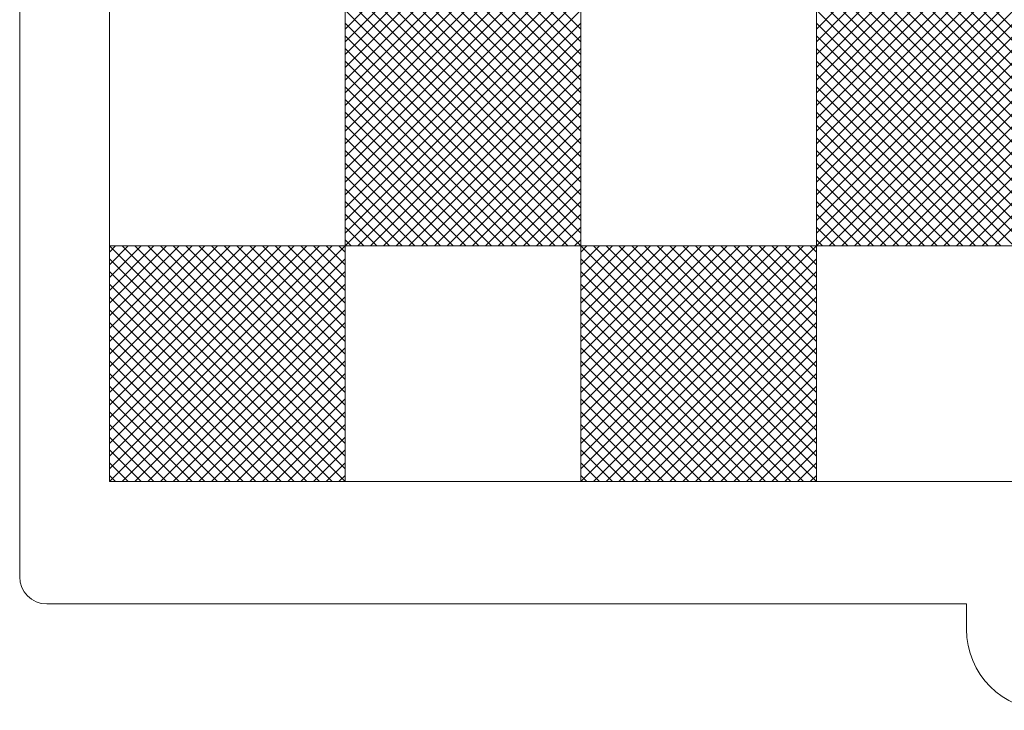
# Model space of a CAD drawing. Header units: centimetres. Extents: x -35.3 to 32, y -35 to 36.2.
# Tile 12 of 54: x -10.3 to 0.6, y -19.8 to -12.1. Entities that reach past the tile are written whole.
import ezdxf

# ---------------------------------------------------------------- set-up
doc = ezdxf.new("R2010")
doc.units = ezdxf.units.CM
doc.header["$MEASUREMENT"] = 0
doc.layers.add('Layer 1', color=7, linetype='Continuous')

msp = doc.modelspace()

# ---------------------------------------------------------------- linework, layer by layer
at = {"layer": 'Layer 1', "lineweight": 9}
msp.add_open_spline([(1.12296, 6.24791), (1.12296, 6.24791), (1.22295, 6.24791), (1.22295, 6.24791), (1.22295, 6.24791), (1.71796, 6.24791), (2.12296, 5.84291), (2.12296, 5.3479), (2.12296, 5.3479), (2.12296, 5.3479), (2.12296, 4.75791), (2.12296, 4.75791), (2.12296, 4.75791), (2.12296, 4.75791), (12.32296, 4.75791), (12.32296, 4.75791), (12.32296, 4.75791), (12.48797, 4.75791), (12.62296, 4.62291), (12.62296, 4.45791), (12.62296, 4.45791), (12.62296, 4.45791), (12.62296, -18.29197), (12.62296, -18.29197), (12.62296, -18.29197), (12.62296, -18.45697), (12.48797, -18.59197), (12.32296, -18.59197), (12.32296, -18.59197), (12.32296, -18.59197), (2.12296, -18.59197), (2.12296, -18.59197), (2.12296, -18.59197), (2.12296, -18.59197), (2.12296, -18.87196), (2.12296, -18.87196), (2.12296, -18.87196), (2.12296, -19.36697), (1.71796, -19.77197), (1.22295, -19.77197), (1.22295, -19.77197), (1.22295, -19.77197), (1.12296, -19.77197), (1.12296, -19.77197), (1.12296, -19.77197), (0.62796, -19.77197), (0.22296, -19.36697), (0.22296, -18.87196), (0.22296, -18.87196), (0.22296, -18.87196), (0.22296, -18.59197), (0.22296, -18.59197), (0.22296, -18.59197), (0.22296, -18.59197), (-9.97704, -18.59197), (-9.97704, -18.59197), (-9.97704, -18.59197), (-10.14204, -18.59197), (-10.27704, -18.45697), (-10.27704, -18.29197), (-10.27704, -18.29197), (-10.27704, -18.29197), (-10.27704, 4.45791), (-10.27704, 4.45791), (-10.27704, 4.45791), (-10.27704, 4.62291), (-10.14204, 4.75791), (-9.97704, 4.75791), (-9.97704, 4.75791), (-9.97704, 4.75791), (0.22296, 4.75791), (0.22296, 4.75791), (0.22296, 4.75791), (0.22296, 4.75791), (0.22296, 5.3479), (0.22296, 5.3479), (0.22296, 5.3479), (0.22296, 5.84291), (0.62796, 6.24791), (1.12296, 6.24791)], degree=3, knots=[0, 0, 0, 0, 0.04761905, 0.04761905, 0.04761905, 0.04761905, 0.0952381, 0.0952381, 0.0952381, 0.0952381, 0.14285714, 0.14285714, 0.14285714, 0.14285714, 0.19047619, 0.19047619, 0.19047619, 0.19047619, 0.23809524, 0.23809524, 0.23809524, 0.23809524, 0.28571429, 0.28571429, 0.28571429, 0.28571429, 0.33333333, 0.33333333, 0.33333333, 0.33333333, 0.38095238, 0.38095238, 0.38095238, 0.38095238, 0.42857143, 0.42857143, 0.42857143, 0.42857143, 0.47619048, 0.47619048, 0.47619048, 0.47619048, 0.52380952, 0.52380952, 0.52380952, 0.52380952, 0.57142857, 0.57142857, 0.57142857, 0.57142857, 0.61904762, 0.61904762, 0.61904762, 0.61904762, 0.66666667, 0.66666667, 0.66666667, 0.66666667, 0.71428571, 0.71428571, 0.71428571, 0.71428571, 0.76190476, 0.76190476, 0.76190476, 0.76190476, 0.80952381, 0.80952381, 0.80952381, 0.80952381, 0.85714286, 0.85714286, 0.85714286, 0.85714286, 0.9047619, 0.9047619, 0.9047619, 0.9047619, 1, 1, 1, 1], dxfattribs=at)
at = {"layer": 'Layer 1', "color": 1, "lineweight": 9}
for points in [[(-9.28154, -14.62279), (-9.28154, -14.62279), (-9.28154, -12.0092), (-9.28154, -12.0092)], [(-6.6679, -12.21867), (-6.6679, -12.21867), (-6.45843, -12.0092), (-6.45843, -12.0092)], [(-6.31701, -12.0092), (-6.31701, -12.0092), (-6.6679, -12.36009), (-6.6679, -12.36009)], [(-6.17559, -12.0092), (-6.17559, -12.0092), (-6.6679, -12.50151), (-6.6679, -12.50151)], [(-6.6679, -12.64293), (-6.6679, -12.64293), (-6.03417, -12.0092), (-6.03417, -12.0092)], [(-5.89275, -12.0092), (-5.89275, -12.0092), (-6.6679, -12.78435), (-6.6679, -12.78435)], [(-6.6679, -12.92577), (-6.6679, -12.92577), (-5.75133, -12.0092), (-5.75133, -12.0092)], [(-5.60991, -12.0092), (-5.60991, -12.0092), (-6.6679, -13.06719), (-6.6679, -13.06719)], [(-6.6679, -13.20861), (-6.6679, -13.20861), (-5.46849, -12.0092), (-5.46849, -12.0092)], [(-5.32707, -12.0092), (-5.32707, -12.0092), (-6.6679, -13.35003), (-6.6679, -13.35003)], [(-6.6679, -13.49145), (-6.6679, -13.49145), (-5.18565, -12.0092), (-5.18565, -12.0092)], [(-5.04423, -12.0092), (-5.04423, -12.0092), (-6.6679, -13.63287), (-6.6679, -13.63287)], [(-6.6679, -13.77429), (-6.6679, -13.77429), (-4.90281, -12.0092), (-4.90281, -12.0092)], [(-6.6679, -13.91571), (-6.6679, -13.91571), (-4.76139, -12.0092), (-4.76139, -12.0092)], [(-4.61997, -12.0092), (-4.61997, -12.0092), (-6.6679, -14.05713), (-6.6679, -14.05713)], [(-6.6679, -14.19855), (-6.6679, -14.19855), (-4.47855, -12.0092), (-4.47855, -12.0092)], [(-4.33713, -12.0092), (-4.33713, -12.0092), (-6.6679, -14.33997), (-6.6679, -14.33997)], [(-6.6679, -14.48139), (-6.6679, -14.48139), (-4.19571, -12.0092), (-4.19571, -12.0092)], [(-4.05426, -12.0092), (-4.05426, -12.0092), (-6.6679, -14.62279), (-6.6679, -14.62279)], [(-4.05426, -14.62279), (-4.05426, -14.62279), (-6.6679, -12.0092), (-6.6679, -12.0092)], [(-6.52646, -12.0092), (-6.52646, -12.0092), (-4.05426, -14.4814), (-4.05426, -14.4814)], [(-4.05426, -14.33998), (-4.05426, -14.33998), (-6.38504, -12.0092), (-6.38504, -12.0092)], [(-6.24362, -12.0092), (-6.24362, -12.0092), (-4.05426, -14.19856), (-4.05426, -14.19856)], [(-4.05426, -14.05714), (-4.05426, -14.05714), (-6.1022, -12.0092), (-6.1022, -12.0092)], [(-5.96078, -12.0092), (-5.96078, -12.0092), (-4.05426, -13.91572), (-4.05426, -13.91572)], [(-4.05426, -13.7743), (-4.05426, -13.7743), (-5.81936, -12.0092), (-5.81936, -12.0092)], [(-4.05426, -13.63288), (-4.05426, -13.63288), (-5.67794, -12.0092), (-5.67794, -12.0092)], [(-5.53652, -12.0092), (-5.53652, -12.0092), (-4.05426, -13.49146), (-4.05426, -13.49146)], [(-4.05426, -13.35004), (-4.05426, -13.35004), (-5.3951, -12.0092), (-5.3951, -12.0092)], [(-5.25368, -12.0092), (-5.25368, -12.0092), (-4.05426, -13.20862), (-4.05426, -13.20862)], [(-4.05426, -13.0672), (-4.05426, -13.0672), (-5.11226, -12.0092), (-5.11226, -12.0092)], [(-4.97084, -12.0092), (-4.97084, -12.0092), (-4.05426, -12.92578), (-4.05426, -12.92578)], [(-4.05426, -12.78436), (-4.05426, -12.78436), (-4.82942, -12.0092), (-4.82942, -12.0092)], [(-4.688, -12.0092), (-4.688, -12.0092), (-4.05426, -12.64294), (-4.05426, -12.64294)], [(-4.05426, -12.50152), (-4.05426, -12.50152), (-4.54658, -12.0092), (-4.54658, -12.0092)], [(-4.40516, -12.0092), (-4.40516, -12.0092), (-4.05426, -12.3601), (-4.05426, -12.3601)], [(-4.05426, -12.21868), (-4.05426, -12.21868), (-4.26374, -12.0092), (-4.26374, -12.0092)], [(-1.44062, -12.21867), (-1.44062, -12.21867), (-1.23115, -12.0092), (-1.23115, -12.0092)], [(-1.08973, -12.0092), (-1.08973, -12.0092), (-1.44062, -12.36009), (-1.44062, -12.36009)], [(-0.94831, -12.0092), (-0.94831, -12.0092), (-1.44062, -12.50151), (-1.44062, -12.50151)], [(-1.44062, -12.64293), (-1.44062, -12.64293), (-0.80689, -12.0092), (-0.80689, -12.0092)], [(-0.66547, -12.0092), (-0.66547, -12.0092), (-1.44062, -12.78435), (-1.44062, -12.78435)], [(-1.44062, -12.92577), (-1.44062, -12.92577), (-0.52405, -12.0092), (-0.52405, -12.0092)], [(-0.38263, -12.0092), (-0.38263, -12.0092), (-1.44062, -13.06719), (-1.44062, -13.06719)], [(-1.44062, -13.20861), (-1.44062, -13.20861), (-0.24121, -12.0092), (-0.24121, -12.0092)], [(-0.09979, -12.0092), (-0.09979, -12.0092), (-1.44062, -13.35003), (-1.44062, -13.35003)], [(-1.44062, -13.49145), (-1.44062, -13.49145), (0.04163, -12.0092), (0.04163, -12.0092)], [(0.18305, -12.0092), (0.18305, -12.0092), (-1.44062, -13.63287), (-1.44062, -13.63287)], [(-1.44062, -13.77429), (-1.44062, -13.77429), (0.32447, -12.0092), (0.32447, -12.0092)], [(-1.44062, -13.91571), (-1.44062, -13.91571), (0.46589, -12.0092), (0.46589, -12.0092)], [(0.60731, -12.0092), (0.60731, -12.0092), (-1.44062, -14.05713), (-1.44062, -14.05713)], [(-1.44062, -14.19855), (-1.44062, -14.19855), (0.74873, -12.0092), (0.74873, -12.0092)], [(0.89015, -12.0092), (0.89015, -12.0092), (-1.44062, -14.33997), (-1.44062, -14.33997)], [(-1.44062, -14.48139), (-1.44062, -14.48139), (1.03157, -12.0092), (1.03157, -12.0092)], [(1.17302, -12.0092), (1.17302, -12.0092), (-1.44062, -14.62279), (-1.44062, -14.62279)], [(1.17302, -14.62279), (1.17302, -14.62279), (-1.44062, -12.0092), (-1.44062, -12.0092)], [(-1.29918, -12.0092), (-1.29918, -12.0092), (1.17302, -14.4814), (1.17302, -14.4814)], [(1.17302, -14.33998), (1.17302, -14.33998), (-1.15776, -12.0092), (-1.15776, -12.0092)], [(-1.01634, -12.0092), (-1.01634, -12.0092), (1.17302, -14.19856), (1.17302, -14.19856)], [(1.17302, -14.05714), (1.17302, -14.05714), (-0.87492, -12.0092), (-0.87492, -12.0092)], [(-0.7335, -12.0092), (-0.7335, -12.0092), (1.17302, -13.91572), (1.17302, -13.91572)], [(1.17302, -13.7743), (1.17302, -13.7743), (-0.59208, -12.0092), (-0.59208, -12.0092)], [(1.17302, -13.63288), (1.17302, -13.63288), (-0.45066, -12.0092), (-0.45066, -12.0092)], [(-0.30924, -12.0092), (-0.30924, -12.0092), (1.17302, -13.49146), (1.17302, -13.49146)], [(1.17302, -13.35004), (1.17302, -13.35004), (-0.16782, -12.0092), (-0.16782, -12.0092)], [(-0.0264, -12.0092), (-0.0264, -12.0092), (1.17302, -13.20862), (1.17302, -13.20862)], [(1.17302, -13.0672), (1.17302, -13.0672), (0.11502, -12.0092), (0.11502, -12.0092)], [(0.25644, -12.0092), (0.25644, -12.0092), (1.17302, -12.92578), (1.17302, -12.92578)], [(1.17302, -12.78436), (1.17302, -12.78436), (0.39786, -12.0092), (0.39786, -12.0092)], [(0.53928, -12.0092), (0.53928, -12.0092), (1.17302, -12.64294), (1.17302, -12.64294)], [(-6.6679, -12.1506), (-6.6679, -12.1506), (-4.19571, -14.62279), (-4.19571, -14.62279)], [(-6.52646, -14.62279), (-6.52646, -14.62279), (-4.05426, -12.15059), (-4.05426, -12.15059)], [(-1.44062, -12.1506), (-1.44062, -12.1506), (1.03157, -14.62279), (1.03157, -14.62279)], [(-1.29918, -14.62279), (-1.29918, -14.62279), (1.17302, -12.15059), (1.17302, -12.15059)], [(-4.33713, -14.62279), (-4.33713, -14.62279), (-6.6679, -12.29202), (-6.6679, -12.29202)], [(-4.05426, -12.29201), (-4.05426, -12.29201), (-6.38504, -14.62279), (-6.38504, -14.62279)], [(0.89015, -14.62279), (0.89015, -14.62279), (-1.44062, -12.29202), (-1.44062, -12.29202)], [(1.17302, -12.29201), (1.17302, -12.29201), (-1.15776, -14.62279), (-1.15776, -14.62279)], [(-6.6679, -12.43344), (-6.6679, -12.43344), (-4.47855, -14.62279), (-4.47855, -14.62279)], [(-6.24362, -14.62279), (-6.24362, -14.62279), (-4.05426, -12.43343), (-4.05426, -12.43343)], [(-1.44062, -12.43344), (-1.44062, -12.43344), (0.74873, -14.62279), (0.74873, -14.62279)], [(-1.01634, -14.62279), (-1.01634, -14.62279), (1.17302, -12.43343), (1.17302, -12.43343)], [(-4.61997, -14.62279), (-4.61997, -14.62279), (-6.6679, -12.57486), (-6.6679, -12.57486)], [(-4.05426, -12.57485), (-4.05426, -12.57485), (-6.1022, -14.62279), (-6.1022, -14.62279)], [(0.60731, -14.62279), (0.60731, -14.62279), (-1.44062, -12.57486), (-1.44062, -12.57486)], [(1.17302, -12.57485), (1.17302, -12.57485), (-0.87492, -14.62279), (-0.87492, -14.62279)], [(-6.6679, -12.71628), (-6.6679, -12.71628), (-4.76139, -14.62279), (-4.76139, -14.62279)], [(-5.96078, -14.62279), (-5.96078, -14.62279), (-4.05426, -12.71627), (-4.05426, -12.71627)], [(-1.44062, -12.71628), (-1.44062, -12.71628), (0.46589, -14.62279), (0.46589, -14.62279)], [(-0.7335, -14.62279), (-0.7335, -14.62279), (1.17302, -12.71627), (1.17302, -12.71627)], [(-6.6679, -12.8577), (-6.6679, -12.8577), (-4.90281, -14.62279), (-4.90281, -14.62279)], [(-4.05426, -12.85769), (-4.05426, -12.85769), (-5.81936, -14.62279), (-5.81936, -14.62279)], [(-1.44062, -12.8577), (-1.44062, -12.8577), (0.32447, -14.62279), (0.32447, -14.62279)], [(1.17302, -12.85769), (1.17302, -12.85769), (-0.59208, -14.62279), (-0.59208, -14.62279)], [(-5.04423, -14.62279), (-5.04423, -14.62279), (-6.6679, -12.99912), (-6.6679, -12.99912)], [(-4.05426, -12.99911), (-4.05426, -12.99911), (-5.67794, -14.62279), (-5.67794, -14.62279)], [(0.18305, -14.62279), (0.18305, -14.62279), (-1.44062, -12.99912), (-1.44062, -12.99912)], [(1.17302, -12.99911), (1.17302, -12.99911), (-0.45066, -14.62279), (-0.45066, -14.62279)], [(-6.6679, -13.14054), (-6.6679, -13.14054), (-5.18565, -14.62279), (-5.18565, -14.62279)], [(-5.53652, -14.62279), (-5.53652, -14.62279), (-4.05426, -13.14053), (-4.05426, -13.14053)], [(-1.44062, -13.14054), (-1.44062, -13.14054), (0.04163, -14.62279), (0.04163, -14.62279)], [(-0.30924, -14.62279), (-0.30924, -14.62279), (1.17302, -13.14053), (1.17302, -13.14053)], [(-5.32707, -14.62279), (-5.32707, -14.62279), (-6.6679, -13.28196), (-6.6679, -13.28196)], [(-4.05426, -13.28195), (-4.05426, -13.28195), (-5.3951, -14.62279), (-5.3951, -14.62279)], [(-0.09979, -14.62279), (-0.09979, -14.62279), (-1.44062, -13.28196), (-1.44062, -13.28196)], [(1.17302, -13.28195), (1.17302, -13.28195), (-0.16782, -14.62279), (-0.16782, -14.62279)], [(-6.6679, -13.42338), (-6.6679, -13.42338), (-5.46849, -14.62279), (-5.46849, -14.62279)], [(-5.25368, -14.62279), (-5.25368, -14.62279), (-4.05426, -13.42337), (-4.05426, -13.42337)], [(-1.44062, -13.42338), (-1.44062, -13.42338), (-0.24121, -14.62279), (-0.24121, -14.62279)], [(-0.0264, -14.62279), (-0.0264, -14.62279), (1.17302, -13.42337), (1.17302, -13.42337)], [(-5.60991, -14.62279), (-5.60991, -14.62279), (-6.6679, -13.5648), (-6.6679, -13.5648)], [(-4.05426, -13.56479), (-4.05426, -13.56479), (-5.11226, -14.62279), (-5.11226, -14.62279)], [(-0.38263, -14.62279), (-0.38263, -14.62279), (-1.44062, -13.5648), (-1.44062, -13.5648)], [(1.17302, -13.56479), (1.17302, -13.56479), (0.11502, -14.62279), (0.11502, -14.62279)], [(-6.6679, -13.70622), (-6.6679, -13.70622), (-5.75133, -14.62279), (-5.75133, -14.62279)], [(-4.97084, -14.62279), (-4.97084, -14.62279), (-4.05426, -13.70621), (-4.05426, -13.70621)], [(-1.44062, -13.70622), (-1.44062, -13.70622), (-0.52405, -14.62279), (-0.52405, -14.62279)], [(0.25644, -14.62279), (0.25644, -14.62279), (1.17302, -13.70621), (1.17302, -13.70621)], [(-5.89275, -14.62279), (-5.89275, -14.62279), (-6.6679, -13.84764), (-6.6679, -13.84764)], [(-4.05426, -13.84763), (-4.05426, -13.84763), (-4.82942, -14.62279), (-4.82942, -14.62279)], [(-0.66547, -14.62279), (-0.66547, -14.62279), (-1.44062, -13.84764), (-1.44062, -13.84764)], [(1.17302, -13.84763), (1.17302, -13.84763), (0.39786, -14.62279), (0.39786, -14.62279)], [(-6.6679, -13.98906), (-6.6679, -13.98906), (-6.03417, -14.62279), (-6.03417, -14.62279)], [(-4.688, -14.62279), (-4.688, -14.62279), (-4.05426, -13.98905), (-4.05426, -13.98905)], [(-1.44062, -13.98906), (-1.44062, -13.98906), (-0.80689, -14.62279), (-0.80689, -14.62279)], [(0.53928, -14.62279), (0.53928, -14.62279), (1.17302, -13.98905), (1.17302, -13.98905)], [(-6.17559, -14.62279), (-6.17559, -14.62279), (-6.6679, -14.13048), (-6.6679, -14.13048)], [(-4.05426, -14.13047), (-4.05426, -14.13047), (-4.54658, -14.62279), (-4.54658, -14.62279)], [(-0.94831, -14.62279), (-0.94831, -14.62279), (-1.44062, -14.13048), (-1.44062, -14.13048)], [(-6.31701, -14.62279), (-6.31701, -14.62279), (-6.6679, -14.2719), (-6.6679, -14.2719)], [(-4.40516, -14.62279), (-4.40516, -14.62279), (-4.05426, -14.27189), (-4.05426, -14.27189)], [(-1.08973, -14.62279), (-1.08973, -14.62279), (-1.44062, -14.2719), (-1.44062, -14.2719)], [(-6.6679, -14.41332), (-6.6679, -14.41332), (-6.45843, -14.62279), (-6.45843, -14.62279)], [(-4.05426, -14.41331), (-4.05426, -14.41331), (-4.26374, -14.62279), (-4.26374, -14.62279)], [(-1.44062, -14.41332), (-1.44062, -14.41332), (-1.23115, -14.62279), (-1.23115, -14.62279)], [(-9.28154, -14.69084), (-9.28154, -14.69084), (-9.21349, -14.62279), (-9.21349, -14.62279)], [(-9.28154, -14.83226), (-9.28154, -14.83226), (-9.07207, -14.62279), (-9.07207, -14.62279)], [(-8.93065, -14.62279), (-8.93065, -14.62279), (-9.28154, -14.97368), (-9.28154, -14.97368)], [(-8.78923, -14.62279), (-8.78923, -14.62279), (-9.28154, -15.1151), (-9.28154, -15.1151)], [(-9.28154, -15.25652), (-9.28154, -15.25652), (-8.64781, -14.62279), (-8.64781, -14.62279)], [(-8.50639, -14.62279), (-8.50639, -14.62279), (-9.28154, -15.39794), (-9.28154, -15.39794)], [(-9.28154, -15.53936), (-9.28154, -15.53936), (-8.36497, -14.62279), (-8.36497, -14.62279)], [(-8.22355, -14.62279), (-8.22355, -14.62279), (-9.28154, -15.68078), (-9.28154, -15.68078)], [(-9.28154, -15.8222), (-9.28154, -15.8222), (-8.08213, -14.62279), (-8.08213, -14.62279)], [(-7.94071, -14.62279), (-7.94071, -14.62279), (-9.28154, -15.96362), (-9.28154, -15.96362)], [(-9.28154, -16.10504), (-9.28154, -16.10504), (-7.79929, -14.62279), (-7.79929, -14.62279)], [(-7.65787, -14.62279), (-7.65787, -14.62279), (-9.28154, -16.24646), (-9.28154, -16.24646)], [(-9.28154, -16.38788), (-9.28154, -16.38788), (-7.51645, -14.62279), (-7.51645, -14.62279)], [(-9.28154, -16.5293), (-9.28154, -16.5293), (-7.37503, -14.62279), (-7.37503, -14.62279)], [(-7.23361, -14.62279), (-7.23361, -14.62279), (-9.28154, -16.67072), (-9.28154, -16.67072)], [(-9.28154, -16.81214), (-9.28154, -16.81214), (-7.09219, -14.62279), (-7.09219, -14.62279)], [(-6.95077, -14.62279), (-6.95077, -14.62279), (-9.28154, -16.95356), (-9.28154, -16.95356)], [(-9.28154, -17.09498), (-9.28154, -17.09498), (-6.80935, -14.62279), (-6.80935, -14.62279)], [(-6.6679, -14.62279), (-6.6679, -14.62279), (-9.28154, -17.23638), (-9.28154, -17.23638)], [(-6.6679, -17.23638), (-6.6679, -17.23638), (-9.28154, -14.62279), (-9.28154, -14.62279)], [(-9.1401, -14.62279), (-9.1401, -14.62279), (-6.6679, -17.09499), (-6.6679, -17.09499)], [(-6.6679, -16.95357), (-6.6679, -16.95357), (-8.99868, -14.62279), (-8.99868, -14.62279)], [(-8.85726, -14.62279), (-8.85726, -14.62279), (-6.6679, -16.81215), (-6.6679, -16.81215)], [(-6.6679, -16.67073), (-6.6679, -16.67073), (-8.71584, -14.62279), (-8.71584, -14.62279)], [(-8.57442, -14.62279), (-8.57442, -14.62279), (-6.6679, -16.52931), (-6.6679, -16.52931)], [(-6.6679, -16.38789), (-6.6679, -16.38789), (-8.433, -14.62279), (-8.433, -14.62279)], [(-6.6679, -16.24647), (-6.6679, -16.24647), (-8.29158, -14.62279), (-8.29158, -14.62279)], [(-8.15016, -14.62279), (-8.15016, -14.62279), (-6.6679, -16.10505), (-6.6679, -16.10505)], [(-6.6679, -15.96363), (-6.6679, -15.96363), (-8.00874, -14.62279), (-8.00874, -14.62279)], [(-7.86732, -14.62279), (-7.86732, -14.62279), (-6.6679, -15.82221), (-6.6679, -15.82221)], [(-6.6679, -15.68079), (-6.6679, -15.68079), (-7.7259, -14.62279), (-7.7259, -14.62279)], [(-7.58448, -14.62279), (-7.58448, -14.62279), (-6.6679, -15.53937), (-6.6679, -15.53937)], [(-6.6679, -15.39795), (-6.6679, -15.39795), (-7.44306, -14.62279), (-7.44306, -14.62279)], [(-7.30164, -14.62279), (-7.30164, -14.62279), (-6.6679, -15.25653), (-6.6679, -15.25653)], [(-6.6679, -15.11511), (-6.6679, -15.11511), (-7.16022, -14.62279), (-7.16022, -14.62279)], [(-7.0188, -14.62279), (-7.0188, -14.62279), (-6.6679, -14.97369), (-6.6679, -14.97369)], [(-6.6679, -14.83227), (-6.6679, -14.83227), (-6.87738, -14.62279), (-6.87738, -14.62279)], [(-6.73596, -14.62279), (-6.73596, -14.62279), (-6.6679, -14.69085), (-6.6679, -14.69085)], [(-6.6679, -14.55474), (-6.6679, -14.55474), (-6.59985, -14.62279), (-6.59985, -14.62279)], [(-4.12232, -14.62279), (-4.12232, -14.62279), (-4.05426, -14.55473), (-4.05426, -14.55473)], [(-4.05426, -14.69084), (-4.05426, -14.69084), (-3.98621, -14.62279), (-3.98621, -14.62279)], [(-4.05426, -14.83226), (-4.05426, -14.83226), (-3.84479, -14.62279), (-3.84479, -14.62279)], [(-3.70337, -14.62279), (-3.70337, -14.62279), (-4.05426, -14.97368), (-4.05426, -14.97368)], [(-3.56195, -14.62279), (-3.56195, -14.62279), (-4.05426, -15.1151), (-4.05426, -15.1151)], [(-4.05426, -15.25652), (-4.05426, -15.25652), (-3.42053, -14.62279), (-3.42053, -14.62279)], [(-3.27911, -14.62279), (-3.27911, -14.62279), (-4.05426, -15.39794), (-4.05426, -15.39794)], [(-4.05426, -15.53936), (-4.05426, -15.53936), (-3.13769, -14.62279), (-3.13769, -14.62279)], [(-2.99627, -14.62279), (-2.99627, -14.62279), (-4.05426, -15.68078), (-4.05426, -15.68078)], [(-4.05426, -15.8222), (-4.05426, -15.8222), (-2.85485, -14.62279), (-2.85485, -14.62279)], [(-2.71343, -14.62279), (-2.71343, -14.62279), (-4.05426, -15.96362), (-4.05426, -15.96362)], [(-4.05426, -16.10504), (-4.05426, -16.10504), (-2.57201, -14.62279), (-2.57201, -14.62279)], [(-2.43059, -14.62279), (-2.43059, -14.62279), (-4.05426, -16.24646), (-4.05426, -16.24646)], [(-4.05426, -16.38788), (-4.05426, -16.38788), (-2.28917, -14.62279), (-2.28917, -14.62279)], [(-4.05426, -16.5293), (-4.05426, -16.5293), (-2.14775, -14.62279), (-2.14775, -14.62279)], [(-2.00633, -14.62279), (-2.00633, -14.62279), (-4.05426, -16.67072), (-4.05426, -16.67072)], [(-4.05426, -16.81214), (-4.05426, -16.81214), (-1.86491, -14.62279), (-1.86491, -14.62279)], [(-1.72349, -14.62279), (-1.72349, -14.62279), (-4.05426, -16.95356), (-4.05426, -16.95356)], [(-4.05426, -17.09498), (-4.05426, -17.09498), (-1.58207, -14.62279), (-1.58207, -14.62279)], [(-1.44062, -14.62279), (-1.44062, -14.62279), (-4.05426, -17.23638), (-4.05426, -17.23638)], [(-1.44062, -17.23638), (-1.44062, -17.23638), (-4.05426, -14.62279), (-4.05426, -14.62279)], [(-3.91282, -14.62279), (-3.91282, -14.62279), (-1.44062, -17.09499), (-1.44062, -17.09499)], [(-1.44062, -16.95357), (-1.44062, -16.95357), (-3.7714, -14.62279), (-3.7714, -14.62279)], [(-3.62998, -14.62279), (-3.62998, -14.62279), (-1.44062, -16.81215), (-1.44062, -16.81215)], [(-1.44062, -16.67073), (-1.44062, -16.67073), (-3.48856, -14.62279), (-3.48856, -14.62279)], [(-3.34714, -14.62279), (-3.34714, -14.62279), (-1.44062, -16.52931), (-1.44062, -16.52931)], [(-1.44062, -16.38789), (-1.44062, -16.38789), (-3.20572, -14.62279), (-3.20572, -14.62279)], [(-1.44062, -16.24647), (-1.44062, -16.24647), (-3.0643, -14.62279), (-3.0643, -14.62279)], [(-2.92288, -14.62279), (-2.92288, -14.62279), (-1.44062, -16.10505), (-1.44062, -16.10505)], [(-1.44062, -15.96363), (-1.44062, -15.96363), (-2.78146, -14.62279), (-2.78146, -14.62279)], [(-2.64004, -14.62279), (-2.64004, -14.62279), (-1.44062, -15.82221), (-1.44062, -15.82221)], [(-1.44062, -15.68079), (-1.44062, -15.68079), (-2.49862, -14.62279), (-2.49862, -14.62279)], [(-2.3572, -14.62279), (-2.3572, -14.62279), (-1.44062, -15.53937), (-1.44062, -15.53937)], [(-1.44062, -15.39795), (-1.44062, -15.39795), (-2.21578, -14.62279), (-2.21578, -14.62279)], [(-2.07436, -14.62279), (-2.07436, -14.62279), (-1.44062, -15.25653), (-1.44062, -15.25653)], [(-1.44062, -15.11511), (-1.44062, -15.11511), (-1.93294, -14.62279), (-1.93294, -14.62279)], [(-1.79152, -14.62279), (-1.79152, -14.62279), (-1.44062, -14.97369), (-1.44062, -14.97369)], [(-1.44062, -14.83227), (-1.44062, -14.83227), (-1.6501, -14.62279), (-1.6501, -14.62279)], [(-1.50868, -14.62279), (-1.50868, -14.62279), (-1.44062, -14.69085), (-1.44062, -14.69085)], [(-1.44062, -14.55474), (-1.44062, -14.55474), (-1.37257, -14.62279), (-1.37257, -14.62279)], [(-9.28154, -14.76419), (-9.28154, -14.76419), (-6.80935, -17.23638), (-6.80935, -17.23638)], [(-9.1401, -17.23638), (-9.1401, -17.23638), (-6.6679, -14.76418), (-6.6679, -14.76418)], [(-4.05426, -14.76419), (-4.05426, -14.76419), (-1.58207, -17.23638), (-1.58207, -17.23638)], [(-3.91282, -17.23638), (-3.91282, -17.23638), (-1.44062, -14.76418), (-1.44062, -14.76418)], [(-6.95077, -17.23638), (-6.95077, -17.23638), (-9.28154, -14.90561), (-9.28154, -14.90561)], [(-6.6679, -14.9056), (-6.6679, -14.9056), (-8.99868, -17.23638), (-8.99868, -17.23638)], [(-1.72349, -17.23638), (-1.72349, -17.23638), (-4.05426, -14.90561), (-4.05426, -14.90561)], [(-1.44062, -14.9056), (-1.44062, -14.9056), (-3.7714, -17.23638), (-3.7714, -17.23638)], [(-9.28154, -15.04703), (-9.28154, -15.04703), (-7.09219, -17.23638), (-7.09219, -17.23638)], [(-8.85726, -17.23638), (-8.85726, -17.23638), (-6.6679, -15.04702), (-6.6679, -15.04702)], [(-4.05426, -15.04703), (-4.05426, -15.04703), (-1.86491, -17.23638), (-1.86491, -17.23638)], [(-3.62998, -17.23638), (-3.62998, -17.23638), (-1.44062, -15.04702), (-1.44062, -15.04702)], [(-7.23361, -17.23638), (-7.23361, -17.23638), (-9.28154, -15.18845), (-9.28154, -15.18845)], [(-6.6679, -15.18844), (-6.6679, -15.18844), (-8.71584, -17.23638), (-8.71584, -17.23638)], [(-2.00633, -17.23638), (-2.00633, -17.23638), (-4.05426, -15.18845), (-4.05426, -15.18845)], [(-1.44062, -15.18844), (-1.44062, -15.18844), (-3.48856, -17.23638), (-3.48856, -17.23638)], [(-9.28154, -15.32987), (-9.28154, -15.32987), (-7.37503, -17.23638), (-7.37503, -17.23638)], [(-8.57442, -17.23638), (-8.57442, -17.23638), (-6.6679, -15.32986), (-6.6679, -15.32986)], [(-4.05426, -15.32987), (-4.05426, -15.32987), (-2.14775, -17.23638), (-2.14775, -17.23638)], [(-3.34714, -17.23638), (-3.34714, -17.23638), (-1.44062, -15.32986), (-1.44062, -15.32986)], [(-9.28154, -15.47129), (-9.28154, -15.47129), (-7.51645, -17.23638), (-7.51645, -17.23638)], [(-6.6679, -15.47128), (-6.6679, -15.47128), (-8.433, -17.23638), (-8.433, -17.23638)], [(-4.05426, -15.47129), (-4.05426, -15.47129), (-2.28917, -17.23638), (-2.28917, -17.23638)], [(-1.44062, -15.47128), (-1.44062, -15.47128), (-3.20572, -17.23638), (-3.20572, -17.23638)], [(-7.65787, -17.23638), (-7.65787, -17.23638), (-9.28154, -15.61271), (-9.28154, -15.61271)], [(-6.6679, -15.6127), (-6.6679, -15.6127), (-8.29158, -17.23638), (-8.29158, -17.23638)], [(-2.43059, -17.23638), (-2.43059, -17.23638), (-4.05426, -15.61271), (-4.05426, -15.61271)], [(-1.44062, -15.6127), (-1.44062, -15.6127), (-3.0643, -17.23638), (-3.0643, -17.23638)], [(-9.28154, -15.75413), (-9.28154, -15.75413), (-7.79929, -17.23638), (-7.79929, -17.23638)], [(-8.15016, -17.23638), (-8.15016, -17.23638), (-6.6679, -15.75412), (-6.6679, -15.75412)], [(-4.05426, -15.75413), (-4.05426, -15.75413), (-2.57201, -17.23638), (-2.57201, -17.23638)], [(-2.92288, -17.23638), (-2.92288, -17.23638), (-1.44062, -15.75412), (-1.44062, -15.75412)], [(-7.94071, -17.23638), (-7.94071, -17.23638), (-9.28154, -15.89555), (-9.28154, -15.89555)], [(-6.6679, -15.89554), (-6.6679, -15.89554), (-8.00874, -17.23638), (-8.00874, -17.23638)], [(-2.71343, -17.23638), (-2.71343, -17.23638), (-4.05426, -15.89555), (-4.05426, -15.89555)], [(-1.44062, -15.89554), (-1.44062, -15.89554), (-2.78146, -17.23638), (-2.78146, -17.23638)], [(-9.28154, -16.03697), (-9.28154, -16.03697), (-8.08213, -17.23638), (-8.08213, -17.23638)], [(-7.86732, -17.23638), (-7.86732, -17.23638), (-6.6679, -16.03696), (-6.6679, -16.03696)], [(-4.05426, -16.03697), (-4.05426, -16.03697), (-2.85485, -17.23638), (-2.85485, -17.23638)], [(-2.64004, -17.23638), (-2.64004, -17.23638), (-1.44062, -16.03696), (-1.44062, -16.03696)], [(-8.22355, -17.23638), (-8.22355, -17.23638), (-9.28154, -16.17839), (-9.28154, -16.17839)], [(-6.6679, -16.17838), (-6.6679, -16.17838), (-7.7259, -17.23638), (-7.7259, -17.23638)], [(-2.99627, -17.23638), (-2.99627, -17.23638), (-4.05426, -16.17839), (-4.05426, -16.17839)], [(-1.44062, -16.17838), (-1.44062, -16.17838), (-2.49862, -17.23638), (-2.49862, -17.23638)], [(-9.28154, -16.31981), (-9.28154, -16.31981), (-8.36497, -17.23638), (-8.36497, -17.23638)], [(-7.58448, -17.23638), (-7.58448, -17.23638), (-6.6679, -16.3198), (-6.6679, -16.3198)], [(-4.05426, -16.31981), (-4.05426, -16.31981), (-3.13769, -17.23638), (-3.13769, -17.23638)], [(-2.3572, -17.23638), (-2.3572, -17.23638), (-1.44062, -16.3198), (-1.44062, -16.3198)], [(-8.50639, -17.23638), (-8.50639, -17.23638), (-9.28154, -16.46123), (-9.28154, -16.46123)], [(-6.6679, -16.46122), (-6.6679, -16.46122), (-7.44306, -17.23638), (-7.44306, -17.23638)], [(-3.27911, -17.23638), (-3.27911, -17.23638), (-4.05426, -16.46123), (-4.05426, -16.46123)], [(-1.44062, -16.46122), (-1.44062, -16.46122), (-2.21578, -17.23638), (-2.21578, -17.23638)], [(-9.28154, -16.60265), (-9.28154, -16.60265), (-8.64781, -17.23638), (-8.64781, -17.23638)], [(-7.30164, -17.23638), (-7.30164, -17.23638), (-6.6679, -16.60264), (-6.6679, -16.60264)], [(-4.05426, -16.60265), (-4.05426, -16.60265), (-3.42053, -17.23638), (-3.42053, -17.23638)], [(-2.07436, -17.23638), (-2.07436, -17.23638), (-1.44062, -16.60264), (-1.44062, -16.60264)], [(-8.78923, -17.23638), (-8.78923, -17.23638), (-9.28154, -16.74407), (-9.28154, -16.74407)], [(-6.6679, -16.74406), (-6.6679, -16.74406), (-7.16022, -17.23638), (-7.16022, -17.23638)], [(-3.56195, -17.23638), (-3.56195, -17.23638), (-4.05426, -16.74407), (-4.05426, -16.74407)], [(-1.44062, -16.74406), (-1.44062, -16.74406), (-1.93294, -17.23638), (-1.93294, -17.23638)], [(-8.93065, -17.23638), (-8.93065, -17.23638), (-9.28154, -16.88549), (-9.28154, -16.88549)], [(-7.0188, -17.23638), (-7.0188, -17.23638), (-6.6679, -16.88548), (-6.6679, -16.88548)], [(-3.70337, -17.23638), (-3.70337, -17.23638), (-4.05426, -16.88549), (-4.05426, -16.88549)], [(-1.79152, -17.23638), (-1.79152, -17.23638), (-1.44062, -16.88548), (-1.44062, -16.88548)], [(-9.28154, -17.02691), (-9.28154, -17.02691), (-9.07207, -17.23638), (-9.07207, -17.23638)], [(-6.6679, -17.0269), (-6.6679, -17.0269), (-6.87738, -17.23638), (-6.87738, -17.23638)], [(-4.05426, -17.02691), (-4.05426, -17.02691), (-3.84479, -17.23638), (-3.84479, -17.23638)], [(-1.44062, -17.0269), (-1.44062, -17.0269), (-1.6501, -17.23638), (-1.6501, -17.23638)], [(-9.28154, -17.16833), (-9.28154, -17.16833), (-9.21349, -17.23638), (-9.21349, -17.23638)], [(-6.73596, -17.23638), (-6.73596, -17.23638), (-6.6679, -17.16832), (-6.6679, -17.16832)], [(-4.05426, -17.23638), (-4.05426, -17.23638), (-6.6679, -17.23638), (-6.6679, -17.23638)], [(-4.05426, -17.16833), (-4.05426, -17.16833), (-3.98621, -17.23638), (-3.98621, -17.23638)], [(-1.50868, -17.23638), (-1.50868, -17.23638), (-1.44062, -17.16832), (-1.44062, -17.16832)], [(1.17302, -17.23638), (1.17302, -17.23638), (-1.44062, -17.23638), (-1.44062, -17.23638)]]:
    msp.add_open_spline(points, degree=3, dxfattribs=at)
for points in [[(-6.6679, -14.62279), (-6.6679, -14.62279), (-6.6679, -12.0092), (-6.6679, -12.0092), (-6.6679, -12.0092), (-6.6679, -12.0092), (-4.05426, -12.0092), (-4.05426, -12.0092), (-4.05426, -12.0092), (-4.05426, -12.0092), (-4.05426, -14.62279), (-4.05426, -14.62279), (-4.05426, -14.62279), (-4.05426, -14.62279), (-6.6679, -14.62279), (-6.6679, -14.62279)], [(-1.44062, -14.62279), (-1.44062, -14.62279), (-1.44062, -12.0092), (-1.44062, -12.0092), (-1.44062, -12.0092), (-1.44062, -12.0092), (1.17302, -12.0092), (1.17302, -12.0092), (1.17302, -12.0092), (1.17302, -12.0092), (1.17302, -14.62279), (1.17302, -14.62279), (1.17302, -14.62279), (1.17302, -14.62279), (-1.44062, -14.62279), (-1.44062, -14.62279)], [(-9.28154, -17.23638), (-9.28154, -17.23638), (-9.28154, -14.62279), (-9.28154, -14.62279), (-9.28154, -14.62279), (-9.28154, -14.62279), (-6.6679, -14.62279), (-6.6679, -14.62279), (-6.6679, -14.62279), (-6.6679, -14.62279), (-6.6679, -17.23638), (-6.6679, -17.23638), (-6.6679, -17.23638), (-6.6679, -17.23638), (-9.28154, -17.23638), (-9.28154, -17.23638)], [(-4.05426, -17.23638), (-4.05426, -17.23638), (-4.05426, -14.62279), (-4.05426, -14.62279), (-4.05426, -14.62279), (-4.05426, -14.62279), (-1.44062, -14.62279), (-1.44062, -14.62279), (-1.44062, -14.62279), (-1.44062, -14.62279), (-1.44062, -17.23638), (-1.44062, -17.23638), (-1.44062, -17.23638), (-1.44062, -17.23638), (-4.05426, -17.23638), (-4.05426, -17.23638)]]:
    msp.add_open_spline(points, degree=3, knots=[0, 0, 0, 0, 0.2, 0.2, 0.2, 0.2, 0.4, 0.4, 0.4, 0.4, 0.6, 0.6, 0.6, 0.6, 1, 1, 1, 1], dxfattribs=at)

doc.saveas('drawing.dxf')
